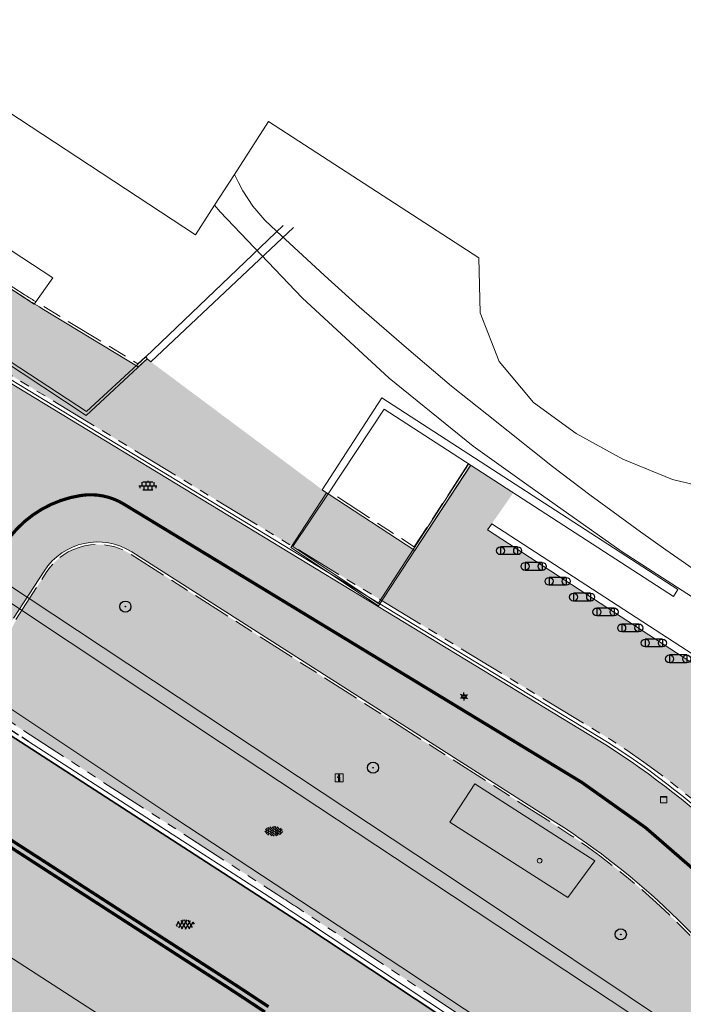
# Model space of a CAD drawing. Header units: metres. Extents: x 187916 to 189411, y 333285 to 334910.
# Tile 127 of 256: x 188286 to 188307, y 334494 to 334525. Entities that reach past the tile are written whole.
import ezdxf
from ezdxf.enums import TextEntityAlignment as Align

# ---------------------------------------------------------------- set-up
doc = ezdxf.new("R2010")
doc.units = ezdxf.units.M
for name, pattern in [('DASHED2', [0.375, 0.25, -0.125]), ('VH-OPSLUITBAND_100X200', [16, 8, -2, 4, -2]), ('VH-TROTTOIRBAND_180-200', [20, 10, -2, 2, -2, 2, -2]), ('VW-1-1_STREEP', [2, 1, -1]), ('VW-30270_STREEP', [3, 0.3, -2.7])]:
    doc.linetypes.add(name, pattern=pattern)
for name, color, linetype, lineweight in [('B-ME-AL-MARKER-S', 253, 'Continuous', 9), ('B-ME-GR-BOOM-S', 253, 'Continuous', 25), ('B-ME-IE-MEUBILAIR_WEGMEUBILAIR-S', 253, 'Continuous', 18), ('B-ME-IE-MEUBILAIR_WEGMEUBILAIR_ABRI-G', 253, 'Continuous', 18), ('B-ME-IE-MEUBILAIR_WEGMEUBILAIR_FIETS-S', 253, 'Continuous', 25), ('B-ME-IE-MEUBILAIR_WEGMEUBILAIR_LICHTMAST-S', 253, 'Continuous', 25), ('B-ME-IE-TERREINAFSCHEIDING_KUNSTMATIG_MUUR-G', 253, 'IE-TERREINAFSCHEIDING-KUNSTMATIG-DICHT', 18), ('B-ME-VH-KANTOPSLUITING_ACHTERKANTBAND-G', 253, 'Continuous', 18), ('B-ME-VH-VERHARDING_ASFALT-G', 253, 'Continuous', 18), ('B-ME-VH-VERHARDING_ASFALT-S', 253, 'Continuous', 25), ('B-ME-VH-VERHARDING_BETONSTRAATSTEEN-G', 253, 'Continuous', 18), ('B-ME-VH-VERHARDING_BETONSTRAATSTEEN-S', 253, 'Continuous', 25), ('B-ME-VH-VERHARDING_TEGEL-G', 253, 'Continuous', 18), ('B-ME-VH-VERHARDING_TEGEL-S', 253, 'Continuous', 25), ('B-WE-OG-BEBOUWING-GV', 253, 'Continuous', 15), ('B-WE-OG-BEBOUWING_LUIFEL-GV', 253, 'Continuous', 15), ('B-WE-OG-TERREIN_ERF-GV', 253, 'Continuous', 15), ('B-WE-VH-OPENVERHARDING-GV', 253, 'Continuous', 15), ('N-WE-GR-HAAG-HG01-A', 96, 'Continuous', 35), ('N-WE-GR-HAAG-HG02-A', 64, 'Continuous', 35), ('N-WE-VH-GOOT_TEGEL-G', 170, 'Continuous', 35), ('N-WE-VH-KANTOPSLUITING_OPSLUITBAND_80X200-G', 30, 'VH-OPSLUITBAND_100X200', 15), ('N-WE-VH-KANTOPSLUITING_RIJWIELPADBAND_4-12 200-G', 94, 'VH-TROTTOIRBAND_180-200', 15), ('N-WE-VH-KANTOPSLUITING_TROTTOIRBAND_180 200-G', 251, 'VH-TROTTOIRBAND_180-200', 15), ('N-WE-VH-KANTOPSLUITING_VOORKANTBAND-G', 7, 'Continuous', 15), ('N-WE-VH-KANTVERHARDING_STREKLAAG_BSS-G', 60, 'Continuous', 18), ('N-WE-VH-VERHARDING_ASFALT_RIJWEG-A', 251, 'Continuous', 18), ('N-WE-VH-VERHARDING_BETONSTRAATSTEEN-ROOD-A', 11, 'Continuous', 18), ('N-WE-VH-VERHARDING_TEGEL-A', 254, 'Continuous', 5), ('N-WE-VW-MARKERING_DWARS_DRIEHOEK_5050-G', 251, 'VW-HAAIETAND50-L-N', 0), ('N-WE-VW-MARKERING_LANGS_STREEP_11-G', 251, 'VW-1-1_STREEP', 0), ('N-WE-VW-MARKERING_LANGS_STREEP_30270-G', 251, 'VW-30270_STREEP', 0)]:
    doc.layers.add(name, color=color, linetype=linetype, lineweight=lineweight)
doc.layers.add('N-WE-VH-MATERIAALSCHEIDING-G', color=7, linetype='DASHED2')
doc.styles.add('NLCS-ISO', font='NLCS-ISO.ttf')
doc.linetypes.add('IE-TERREINAFSCHEIDING-KUNSTMATIG-DICHT', pattern='A,8,-1,[82,NLCS.SHX,S=0.75,R=90,X=0,Y=0],-1', length=10)
doc.linetypes.add('VW-HAAIETAND50-L-N', pattern='A,0,-0.5,[150,NLCS.SHX,S=1,R=0,X=-0.625,Y=-0.25],-0.5', length=1)

# ---------------------------------------------------------------- blocks, each defined once
blk = doc.blocks.new('SGR-BOOM_01')
at = {"ltscale": 0.1}
h = blk.add_hatch(color=256, dxfattribs=at)
edge = h.paths.add_edge_path()
edge.add_arc((7.366995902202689e-12, -5.115907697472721e-12), 0.15, 0, 360)
for centre, radius in [((0, 0), 2.5), ((7.366995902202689e-12, -5.115907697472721e-12), 0.04499999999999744)]:
    blk.add_circle(centre, radius)
blk.add_circle((7.366995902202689e-12, -5.115907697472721e-12), 0.15, dxfattribs=at)
blk = doc.blocks.new('SIE-WEG_VERKEERSBORD_INFORMATIE-SO')
at = {"linetype": 'ByBlock', "lineweight": 18}
h = blk.add_hatch(color=0, dxfattribs=at)
h.dxf.hatch_style = 1
h.paths.add_polyline_path([(0.31640625, 0.4893749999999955), (-0.8226562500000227, 0.4893749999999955), (-0.8226562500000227, 0.1940624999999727), (-0.31640625, 0.1940624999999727), (-0.31640625, -1.620000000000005), (0.31640625, -1.620000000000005)])
h = blk.add_hatch(color=0, dxfattribs=at)
h.dxf.hatch_style = 1
edge = h.paths.add_edge_path()
edge.add_arc((0, 1.246607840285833), 0.3733921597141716, 0, 360)
at = {"color": 0, "linetype": 'ByBlock', "lineweight": 18}
for points in [[(-2, -2), (2, -2), (2, 2), (-2, 2)], [(0.31640625, 0.4893749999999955), (-0.8226562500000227, 0.4893749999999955), (-0.8226562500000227, 0.1940624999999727), (-0.31640625, 0.1940624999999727), (-0.31640625, -1.620000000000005), (0.31640625, -1.620000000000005)]]:
    blk.add_lwpolyline(points, close=True, dxfattribs=at)
blk.add_circle((0, 1.246607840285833), 0.3733921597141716, dxfattribs=at)
blk = doc.blocks.new('B-SIE-WEG_LICHTMAST-SO')
at = {"ltscale": 0.1}
for p, q in [((-1.096064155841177, 0.6328125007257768), (-2.192125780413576, 1.265625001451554)), ((8.349587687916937e-10, 1.265625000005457), (1.669846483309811e-09, 2.53125000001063)), ((1.096064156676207, 0.6328124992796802), (2.192125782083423, 1.26562499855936)), ((-1.096064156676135, -0.6328124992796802), (-2.192125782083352, -1.26562499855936)), ((-8.349587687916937e-10, -1.265625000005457), (-1.669775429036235e-09, -2.53125000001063)), ((1.096064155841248, -0.6328125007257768), (2.192125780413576, -1.265625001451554))]:
    blk.add_line(p, q, dxfattribs=at)
at = {"flags": 128}
for points in [[(-1.162672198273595, 0.4999999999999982), (1.162672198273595, 0.4999999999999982)], [(-1.162672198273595, -0.4999999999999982), (1.162672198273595, -0.4999999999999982)]]:
    blk.add_lwpolyline(points, dxfattribs=at)
at = {"ltscale": 0.1}
blk.add_circle((0, 0), 1.265625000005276, dxfattribs=at)
at = {"style": 'NLCS-ISO'}
blk.add_attdef('TYPE', text='', height=1.8, dxfattribs=at).set_placement((1.669846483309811e-09, 2.53125000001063), align=Align.BOTTOM_CENTER)
blk = doc.blocks.new('SAL-MARKER-SO')
blk.add_circle((0, 0), 0.1)
blk = doc.blocks.new('SIE-WEG_FIETSNIET')
for p, q in [((0, 0.009999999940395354), (0, -0.009999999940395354)), ((0.04313792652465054, 0.009999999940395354), (0, 0.009999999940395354)), ((0.04313792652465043, 0.009999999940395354), (0.04313792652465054, -0.009999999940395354)), ((0.04313792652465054, -0.009999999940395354), (0, -0.009999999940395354))]:
    blk.add_line(p, q)
for centre in [(0, 0), (0.04313792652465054, 0)]:
    blk.add_circle(centre, 0.009999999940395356)
blk = doc.blocks.new('SVH-TEGEL_300X300_DUN_LINT_KL-SO')
for p, q in [((-2.25, 1.355676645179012), (-2.25, -6.969183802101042e-16)), ((-1.900843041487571, 1.499999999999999), (1.90084304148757, 1.499999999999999)), ((-1.5, 1.624087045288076), (-1.5, 1.499999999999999)), ((-0.7499999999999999, 1.5), (-0.7500000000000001, 1.377682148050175e-16)), ((3.325515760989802e-16, 1.810386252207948), (2.755364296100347e-16, 1.499999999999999)), ((0, 0), (-2.755364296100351e-16, -1.500000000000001)), ((0.7500000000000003, 1.499999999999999), (0.7500000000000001, -1.247991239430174e-15)), ((1.5, 1.624087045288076), (1.5, 1.499999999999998)), ((2.25, 1.355676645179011), (2.25, -4.133046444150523e-16)), ((-3.39489953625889, -4.866106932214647e-16), (3.39489953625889, -1.733835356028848e-15)), ((-3, -3.055132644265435e-15), (-3.000000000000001, -0.8474312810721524)), ((-1.900843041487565, -1.500000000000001), (1.900843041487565, -1.500000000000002)), ((-1.5, -8.346865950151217e-16), (-1.5, -1.500000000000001)), ((-0.7500000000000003, -1.499999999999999), (-0.7500000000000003, -1.765655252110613)), ((0.7499999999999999, -1.500000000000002), (0.7499999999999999, -1.765655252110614)), ((1.5, -2.495982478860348e-15), (1.5, -1.500000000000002)), ((2.999999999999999, -2.495982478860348e-15), (2.999999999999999, -0.8474312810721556))]:
    blk.add_line(p, q)
blk = doc.blocks.new('SVH-BSS_KEIFORMAAT_KEPER-SO')
at = {"ltscale": 0.1}
for p, q in [((-5.336050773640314, 0.881278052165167), (-4.454772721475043, -7.582823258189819e-14)), ((-5.197234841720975, 0.7424621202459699), (-4.025666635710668, 1.914030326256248)), ((-5.197234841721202, -0.7424621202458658), (-2.969848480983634, 1.48492424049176)), ((-4.812064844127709, -1.842216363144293), (-2.969848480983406, 3.785860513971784e-14)), ((-4.564991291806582, 1.595142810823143), (-4.454772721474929, 1.484924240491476)), ((-3.712310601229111, 0.7424621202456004), (-1.484924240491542, -1.484924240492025)), ((-3.597206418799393, 2.112282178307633), (-1.484924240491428, -2.747801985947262e-13)), ((-2.477046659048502, 2.477046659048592), (-1.484924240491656, 1.484924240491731)), ((-2.227386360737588, 0.7424621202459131), (-0.2128896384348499, 2.756958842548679)), ((-2.227386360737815, 2.227386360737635), (-1.846044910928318, 2.608727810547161)), ((-2.227386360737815, -0.7424621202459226), (-2.463584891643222e-13, 1.484924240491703)), ((-2.227386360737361, -2.227386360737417), (2.083888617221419e-13, 2.083888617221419e-13)), ((-0.7424621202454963, 2.227386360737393), (1.484924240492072, -2.321476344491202e-13)), ((-0.7424621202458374, 0.7424621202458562), (1.484924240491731, -1.48492424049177)), ((0.2160084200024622, 2.753840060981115), (1.484924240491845, 1.484924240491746)), ((0.742462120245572, 2.227386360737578), (1.196639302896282, 2.681563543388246)), ((0.7424621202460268, 0.7424621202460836), (2.445993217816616, 2.445993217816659)), ((0.7424621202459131, -0.7424621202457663), (2.969848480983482, 1.48492424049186)), ((0.7424621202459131, -2.227386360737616), (2.969848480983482, 9.43689570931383e-15)), ((2.227386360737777, 2.22738636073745), (4.454772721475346, -1.753042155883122e-13)), ((2.227386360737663, 0.7424621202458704), (4.454772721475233, -1.484924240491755)), ((3.7123106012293, 0.7424621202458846), (4.50164561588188, 1.531797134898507)), ((3.7123106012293, -0.7424621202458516), (5.246882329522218, 0.7921096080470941)), ((4.221158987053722, 1.718537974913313), (4.45477272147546, 1.484924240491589)), ((5.197234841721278, 0.7424621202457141), (5.392160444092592, 0.5475365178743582)), ((-5.734817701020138, -0.2048792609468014), (-4.454772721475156, -1.484924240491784)), ((-3.894231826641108, -2.40930758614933), (-2.969848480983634, -1.484924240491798)), ((-3.712310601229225, -0.742462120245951), (-1.484924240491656, -2.969848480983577)), ((-3.712310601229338, -2.227386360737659), (-3.270758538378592, -2.668938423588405)), ((-1.594092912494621, -3.079017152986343), (9.470202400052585e-14, -1.484924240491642)), ((-0.74246212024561, -0.74246212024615), (1.484924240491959, -2.969848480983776)), ((-0.7424621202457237, -2.227386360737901), (0.2141389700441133, -3.18398745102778)), ((-0.2171522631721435, -3.18700074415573), (9.470202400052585e-14, -2.969848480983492)), ((1.364972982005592, -3.089799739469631), (2.969848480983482, -1.484924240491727)), ((2.227386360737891, -0.7424621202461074), (3.843627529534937, -2.358703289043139)), ((2.22738636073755, -2.227386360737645), (2.78091825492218, -2.780918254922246)), ((3.712310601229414, -2.227386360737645), (5.574234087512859, -0.3654628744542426)), ((5.197234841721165, -0.7424621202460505), (5.40549668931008, -0.950723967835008))]:
    blk.add_line(p, q, dxfattribs=at)
at = {"style": 'NLCS-ISO'}
blk.add_attdef('FORMAAT', text='', height=1.8, dxfattribs=at).set_placement((-5.834817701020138, -0.2150483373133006), align=Align.MIDDLE_RIGHT)
blk.add_attdef('KLEUR', text='', height=1.8, dxfattribs=at).set_placement((5.824648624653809, -0.2150483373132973), align=Align.MIDDLE_LEFT)
at = {"style": 'NLCS-ISO', "flags": 1}
blk.add_attdef('FUNCTIE', text='', height=1.8, dxfattribs=at).set_placement((0.1159930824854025, -3.584775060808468), align=Align.MIDDLE_CENTER)
blk = doc.blocks.new('SVH-ASFALT-SO')
at = {"ltscale": 0.1}
for p, q in [((-2.71961448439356, 1.263712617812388), (-3.454265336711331, 2.536165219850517)), ((-3.363759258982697, 2.173798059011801), (-1.827884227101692, 4.834011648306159)), ((0.3610377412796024, -0.07213355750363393), (-2.305319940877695, 4.546133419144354)), ((-1.90966580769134, 0.6923617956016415), (0.9476199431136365, 5.64132588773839)), ((2.754090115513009, -0.2170218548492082), (-0.4687746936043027, 5.365143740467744)), ((0, 0), (3.267551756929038, 5.659565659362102)), ((4.867727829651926, 0.1220502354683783), (1.647185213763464, 5.700193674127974)), ((2.175571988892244, -0.2317987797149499), (5.321577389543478, 5.217242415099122)), ((6.701218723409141, 0.946350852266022), (4.043291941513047, 5.550015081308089)), ((4.656575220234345, 0.06542487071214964), (7.070171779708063, 4.245896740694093)), ((7.827971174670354, 2.994758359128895), (7.146137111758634, 4.175729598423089))]:
    blk.add_line(p, q, dxfattribs=at)
at = {"style": 'NLCS-ISO'}
blk.add_attdef('KLEUR', text='', height=1.8, dxfattribs=at).set_placement((9.485913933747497, 2.74105960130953), align=Align.MIDDLE_LEFT)
at = {"style": 'NLCS-ISO', "flags": 1}
blk.add_attdef('FUNCTIE', text='', height=1.8, dxfattribs=at).set_placement((0.1159930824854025, -3.584775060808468), align=Align.MIDDLE_CENTER)
blk = doc.blocks.new('SIE-MEUBILAIR_KAST-SO')
for points in [[(-1, 1), (1, 1), (1, 0.8400000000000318), (-1, 0.8400000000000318)], [(-1, 0.7599999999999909), (1, 0.7599999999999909), (1, -1), (-1, -1)]]:
    blk.add_lwpolyline(points, close=True)
blk = doc.blocks.new('DTM')
at = {"layer": 'B-ME-IE-MEUBILAIR_WEGMEUBILAIR_ABRI-G', "ltscale": 0.2, "flags": 128}
blk.add_lwpolyline([(188303.6716133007, 334497.1643332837), (188299.9619999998, 334499.54), (188300.7429999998, 334500.747), (188304.517, 334498.3220000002)], close=True, dxfattribs=at)
at = {"layer": 'B-ME-IE-TERREINAFSCHEIDING_KUNSTMATIG_MUUR-G', "ltscale": 0.2, "flags": 128}
for points in [[(188290.406, 334514.1680000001), (188294.7259999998, 334518.2939999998)], [(188290.5650000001, 334514.0110000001), (188295.0439999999, 334518.2330000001)], [(188290.406, 334514.1680000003), (188290.4500000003, 334514.1090000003)], [(188290.4500000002, 334514.1090000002), (188290.5649999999, 334514.0109999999)], [(188295.9520000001, 334509.9900000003), (188297.818, 334512.8780000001)], [(188297.818, 334512.8780000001), (188307.122, 334506.8509999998)], [(188296.1370000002, 334509.86), (188297.8990000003, 334512.5260000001)], [(188297.8990000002, 334512.5260000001), (188306.9870000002, 334506.636)], [(188296.082, 334509.8930000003), (188295.9520000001, 334509.9900000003)], [(188296.1370000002, 334509.8599999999), (188296.082, 334509.8930000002)], [(188301.1460000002, 334508.733), (188301.2769999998, 334508.9210000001)], [(188308.6400000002, 334503.8410000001), (188301.1460000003, 334508.7330000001)], [(188301.2769999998, 334508.9210000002), (188308.5899999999, 334504.1720000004)], [(188306.9870000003, 334506.6360000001), (188307.122, 334506.8509999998)]]:
    blk.add_lwpolyline(points, dxfattribs=at)
at = {"layer": 'B-ME-VH-KANTOPSLUITING_ACHTERKANTBAND-G', "ltscale": 0.2, "flags": 128}
for points in [[(188318.2599999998, 334499.7599999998), (188317.2990000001, 334496.5), (188315.3810000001, 334492.9670000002), (188315.0720000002, 334493.1490000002), (188314.2760000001, 334491.898), (188314.622, 334491.6830000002), (188311.946, 334487.4180000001), (188311.6129999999, 334487.0989999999), (188311.1540000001, 334487.0300000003), (188310.6669999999, 334487.2609999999), (188310.443, 334487.6740000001), (188309.7110000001, 334490.4040000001), (188309.321, 334491.1179999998), (188308.736, 334491.73), (188307.236, 334492.716), (188307.3330000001, 334492.8859999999), (188300.3509999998, 334497.5600000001), (188293.0070000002, 334502.4139999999), (188285.9079999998, 334507.1260000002)], [(188290.406, 334514.1680000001), (188288.5389999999, 334512.4509999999), (188285.841, 334514.219), (188285.7179999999, 334514.0410000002), (188273.5729999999, 334521.8990000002), (188274.2620000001, 334522.9309999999)], [(188300.5499999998, 334510.7889999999), (188297.7030000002, 334506.4169999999), (188295.0290000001, 334508.2050000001), (188296.1370000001, 334509.8599999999)]]:
    blk.add_lwpolyline(points, dxfattribs=at)
at = {"layer": 'B-ME-VH-VERHARDING_ASFALT-G', "ltscale": 0.2, "flags": 128}
blk.add_lwpolyline([(188343.9759999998, 334466.4449999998), (188338.4189999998, 334469.9369999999), (188332.0010000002, 334473.7390000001), (188326.605, 334476.8769999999), (188319.966, 334481.0269999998), (188318.23, 334482.6680000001), (188317.4130000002, 334485.142), (188317.7889999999, 334487.3879999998), (188318.6839999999, 334489.4500000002), (188319.3530000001, 334490.7859999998), (188315.699, 334492.7800000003), (188314.9199999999, 334491.483), (188312.2250000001, 334487.202), (188311.7349999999, 334486.7719999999), (188311.1060000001, 334486.6850000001), (188310.4169999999, 334487.023), (188298.4180000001, 334494.9909999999), (188291.324, 334499.6630000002), (188283.9870000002, 334504.5419999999)], dxfattribs=at)
at = {"layer": 'B-ME-VH-VERHARDING_BETONSTRAATSTEEN-G', "ltscale": 0.2, "flags": 128}
blk.add_lwpolyline([(188318.429, 334499.7310000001), (188317.4920000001, 334496.4139999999), (188315.5609999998, 334492.8429999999), (188314.7969999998, 334491.5520000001), (188312.105, 334487.2850000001), (188311.6830000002, 334486.9169999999), (188311.1200000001, 334486.8459999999), (188310.5550000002, 334487.1490000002), (188310.2740000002, 334487.6379999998), (188309.5260000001, 334490.321), (188309.1359999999, 334491.0040000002), (188308.605, 334491.5640000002), (188307.105, 334492.551), (188300.0389999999, 334497.219), (188292.79, 334502.02), (188285.6460000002, 334506.773)], dxfattribs=at)
at = {"layer": 'B-ME-VH-VERHARDING_TEGEL-G', "ltscale": 0.2, "flags": 128}
for points in [[(188290.4500000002, 334514.1090000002), (188288.537, 334512.324), (188285.838, 334514.1060000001), (188285.7069999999, 334513.923), (188273.4589999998, 334521.9169999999), (188274.2089999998, 334522.9670000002)], [(188300.6009999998, 334510.7439999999), (188297.7209999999, 334506.3360000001), (188294.9589999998, 334508.1740000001), (188296.0819999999, 334509.8930000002)]]:
    blk.add_lwpolyline(points, dxfattribs=at)
at = {"layer": 'B-WE-OG-BEBOUWING-GV', "ltscale": 0.2, "flags": 128}
blk.add_lwpolyline([(188281.268, 334525.037), (188291.971, 334518.002), (188292.568, 334518.933), (188293.19, 334519.903), (188294.257, 334521.568), (188300.867, 334517.284), (188300.917, 334515.553), (188301.51, 334514.025), (188302.592, 334512.734), (188303.926, 334511.758), (188305.395, 334510.951), (188306.952, 334510.313), (188308.575, 334509.928), (188310.23, 334509.724), (188311.899, 334509.705), (188313.668, 334509.846), (188313.508, 334512.114), (188313.677, 334512.117), (188313.577, 334513.54), (188312.07, 334535.034)], dxfattribs=at)
at = {"layer": 'B-WE-OG-BEBOUWING_LUIFEL-GV', "ltscale": 0.2, "flags": 128}
blk.add_lwpolyline([(188308.084, 334507.169), (188306.749, 334508.095), (188306.348, 334508.38), (188305.947, 334508.666), (188305.248, 334509.174), (188304.36, 334509.831), (188303.184, 334510.724), (188301.124, 334512.363), (188300.013, 334513.246), (188298.599, 334514.447), (188297.115, 334515.742), (188296.017, 334516.73), (188294.513, 334518.123), (188294.15, 334518.464), (188293.774, 334518.905), (188293.614, 334519.146), (188293.453, 334519.387), (188293.321, 334519.645), (188293.19, 334519.903), (188292.568, 334518.933), (188292.743, 334518.731), (188295.323, 334516.021), (188298.05, 334513.501), (188300.695, 334511.359), (188302.301, 334510.209), (188305.376, 334508.035), (188307.726, 334506.517)], dxfattribs=at)
at = {"layer": 'B-WE-OG-TERREIN_ERF-GV', "ltscale": 0.2, "flags": 128}
blk.add_lwpolyline([(188287.491, 334516.653), (188275.394, 334524.581), (188274.807, 334523.749), (188286.904, 334515.821)], close=True, dxfattribs=at)
at = {"layer": 'B-WE-VH-OPENVERHARDING-GV', "ltscale": 0.2, "flags": 128}
blk.add_lwpolyline([(188312.07, 334535.034), (188313.577, 334513.54), (188313.677, 334512.117), (188313.508, 334512.114), (188313.668, 334509.846), (188311.899, 334509.705), (188310.23, 334509.724), (188308.575, 334509.928), (188306.952, 334510.313), (188305.395, 334510.951), (188303.926, 334511.758), (188302.592, 334512.734), (188301.51, 334514.025), (188300.917, 334515.553), (188300.867, 334517.284), (188294.257, 334521.568), (188293.19, 334519.903), (188292.568, 334518.933), (188291.971, 334518.002), (188281.268, 334525.037)], dxfattribs=at)
blk.add_lwpolyline([(188274.807, 334523.749), (188275.394, 334524.581), (188287.491, 334516.653), (188286.904, 334515.821)], close=True, dxfattribs=at)
at = {"layer": 'B-ME-AL-MARKER-S', "xscale": 0.7499999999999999, "yscale": 0.7499999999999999, "zscale": 0.7499999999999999}
blk.add_blockref('SAL-MARKER-SO', (188302.78, 334498.324), dxfattribs=at)
at = {"layer": 'B-ME-GR-BOOM-S', "xscale": 0.07, "yscale": 0.07, "zscale": 0.07}
for p in [(188289.767, 334506.315), (188297.548, 334501.249), (188305.33, 334496.009)]:
    blk.add_blockref('SGR-BOOM_01', p, dxfattribs=at)
at = {"layer": 'B-ME-IE-MEUBILAIR_WEGMEUBILAIR-S'}
for name, p, xscale, yscale, zscale in [('SIE-WEG_VERKEERSBORD_INFORMATIE-SO', (188296.481, 334500.928), 0.0625, 0.0625, 0.0625), ('SIE-MEUBILAIR_KAST-SO', (188306.679, 334500.242), 0.1, 0.1, 0.1)]:
    blk.add_blockref(name, p, dxfattribs=dict(at, xscale=xscale, yscale=yscale, zscale=zscale))
at = {"layer": 'B-ME-IE-MEUBILAIR_WEGMEUBILAIR_FIETS-S', "xscale": 12.50000007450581, "yscale": 12.50000007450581, "zscale": 12.50000007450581}
for p in [(188301.551, 334508.073), (188302.322, 334507.579), (188303.077, 334507.109), (188303.844, 334506.615), (188304.579, 334506.145), (188305.358, 334505.642), (188306.1, 334505.17), (188306.862, 334504.668)]:
    blk.add_blockref('SIE-WEG_FIETSNIET', p, dxfattribs=at)
at = {"layer": 'B-ME-IE-MEUBILAIR_WEGMEUBILAIR_LICHTMAST-S', "xscale": 0.05, "yscale": 0.05, "zscale": 0.05}
blk.add_blockref('B-SIE-WEG_LICHTMAST-SO', (188300.404, 334503.485), dxfattribs=at)
at = {"layer": 'B-ME-VH-VERHARDING_ASFALT-S', "xscale": 0.05, "yscale": 0.05, "zscale": 0.05}
blk.add_blockref('SVH-ASFALT-SO', (188291.541, 334496.181), dxfattribs=at)
at = {"layer": 'B-ME-VH-VERHARDING_BETONSTRAATSTEEN-S', "xscale": 0.05, "yscale": 0.05, "zscale": 0.05}
blk.add_blockref('SVH-BSS_KEIFORMAAT_KEPER-SO', (188294.43, 334499.263), dxfattribs=at)
at = {"layer": 'B-ME-VH-VERHARDING_TEGEL-S', "xscale": 0.084, "yscale": 0.084, "zscale": 0.084}
blk.add_blockref('SVH-TEGEL_300X300_DUN_LINT_KL-SO', (188290.471, 334510.113), dxfattribs=at)
blk = doc.blocks.new('ontwerp Wilhelmina- & Engelenkampstraat')
at = {"layer": 'N-WE-GR-HAAG-HG01-A', "transparency": 33554610}
h = blk.add_hatch(color=256, dxfattribs=at)
h.dxf.hatch_style = 1
h.paths.add_polyline_path([(188289.9277743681, 334507.9662364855, 0.4126287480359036), (188287.2818491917, 334507.3900729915), (188286.3220459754, 334505.9047626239), (188286.3388439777, 334505.8939078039), (188286.2845698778, 334505.8099177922), (188285.9343670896, 334505.0837235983), (188285.8800929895, 334504.9997335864, 0.4142135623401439), (188286.4149794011, 334502.5109795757), (188289.1278748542, 334500.7579144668), (188297.8980343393, 334502.8768338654)])
h = blk.add_hatch(color=256, dxfattribs=at)
h.dxf.hatch_style = 1
h.paths.add_polyline_path([(188304.4145313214, 334498.6654836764, 0.01503773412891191), (188303.2508095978, 334499.4588238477), (188301.4047163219, 334500.6376451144), (188292.604348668, 334498.511427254), (188294.5569738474, 334497.2496465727, -0.002838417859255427), (188295.5365000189, 334496.6087679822), (188302.7986354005, 334491.7982472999)])
h = blk.add_hatch(color=256, dxfattribs=at)
h.dxf.hatch_style = 1
h.paths.add_polyline_path([(188309.8456561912, 334493.1320920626, 0.04724748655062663), (188306.9864424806, 334496.4978725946), (188305.4650974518, 334490.0319526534), (188309.4889570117, 334487.3665025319, 0.827702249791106), (188311.9585894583, 334489.8979647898), (188311.9013210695, 334489.979942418), (188311.5251515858, 334490.693031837), (188311.4678831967, 334490.7750094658)])
at = {"layer": 'N-WE-GR-HAAG-HG02-A', "transparency": 33554610}
h = blk.add_hatch(color=256, dxfattribs=at)
h.dxf.hatch_style = 1
h.paths.add_polyline_path([(188297.8981531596, 334502.8767579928), (188289.1279926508, 334500.7578383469), (188292.6042308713, 334498.5115033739), (188301.4045975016, 334500.637720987)])
h = blk.add_hatch(color=256, dxfattribs=at)
h.dxf.hatch_style = 1
h.paths.add_polyline_path([(188306.9863395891, 334496.4979727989, 0.03594922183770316), (188304.4145313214, 334498.6654836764), (188302.7987448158, 334491.7981748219), (188305.4649880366, 334490.0320251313)])
at = {"layer": 'N-WE-VH-VERHARDING_ASFALT_RIJWEG-A', "transparency": 33554610}
h = blk.add_hatch(color=256, dxfattribs=at)
h.dxf.hatch_style = 1
edge = h.paths.add_edge_path()
edge.add_line((188163.8208333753, 334580.6406240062), (188159.2952212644, 334575.7984076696))
edge.add_line((188159.2952212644, 334575.7984076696), (188174.5957356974, 334565.9704214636))
edge.add_line((188174.5957356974, 334565.9704214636), (188208.8839609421, 334543.8760752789))
edge.add_arc((188265.1432202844, 334630.8183515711), 103.5570551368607, 237.0935993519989, 239.2286548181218)
edge.add_arc((189667.3076695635, 336961.7811804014), 2823.749582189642, 238.9808935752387, 239.4819934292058)
edge.add_line((188233.3818636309, 334529.2067239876), (188237.2558465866, 334526.9002472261))
edge.add_arc((188172.8948845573, 334415.8189779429), 128.3798341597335, 56.614742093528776, 59.911814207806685, ccw=False)
edge.add_arc((188228.9109722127, 334498.8883011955), 28.21409776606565, 55.4845922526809, 58.773180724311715, ccw=False)
edge.add_line((188244.8978654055, 334522.1359797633), (188270.2099100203, 334505.7794106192))
edge.add_arc((188264.7010883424, 334497.2544241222), 10.15000054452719, 13.737900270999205, 57.129572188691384, ccw=False)
edge.add_line((188274.5607201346, 334499.6648539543), (188285.3916733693, 334492.8307818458))
edge.add_arc((188287.0274187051, 334482.813442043), 10.15001278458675, 56.479027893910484, 99.27405743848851, ccw=False)
edge.add_line((188292.6326838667, 334491.2753426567), (188328.2332900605, 334467.6895627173))
edge.add_arc((188166.0016867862, 334216.8707131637), 298.7125514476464, 47.8039201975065, 57.10489379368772, ccw=False)
edge.add_arc((188346.5713980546, 334415.6696875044), 30.15000000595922, 31.86626050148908, 48.27499196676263, ccw=False)
edge.add_arc((188363.5941228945, 334425.9773084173), 10.25375049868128, 32.663466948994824, 33.16756871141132, ccw=False)
edge.add_arc((188363.7680247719, 334425.9005759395), 10.15000001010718, 9.405490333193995, 33.55795590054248, ccw=False)
edge.add_arc((188373.1107148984, 334427.4481680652), 0.680000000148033, -65.24652159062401, 9.405490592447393, ccw=False)
edge.add_line((188373.39544101, 334426.8306479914), (188373.3535042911, 334426.8064665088))
edge.add_line((188373.3535042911, 334426.8064665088), (188373.0122377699, 334426.6096859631))
edge.add_arc((188366.2889411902, 334422.7187079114), 7.76803881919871, 0.9923180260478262, 30.05928364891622, ccw=False)
edge.add_line((188374.0558150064, 334422.853237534), (188385.6760825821, 334436.9428109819))
edge.add_arc((188384.9421657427, 334443.9042308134), 6.99999999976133, 238.676415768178, 276.0182515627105, ccw=False)
edge.add_line((188381.3030702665, 334437.9245164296), (188374.3090535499, 334441.7971089))
edge.add_line((188374.3090535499, 334441.7971089), (188374.1759859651, 334441.5785117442))
edge.add_arc((188373.7240602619, 334441.8357337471), 0.5199999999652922, 236.9865645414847, 330.35281892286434, ccw=False)
edge.add_arc((188428.1308333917, 334525.1050683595), 99.98797832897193, 235.55122826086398, 236.8408409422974, ccw=False)
edge.add_arc((188411.6700745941, 334501.8726051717), 71.51970141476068, 233.64609065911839, 235.89746209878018, ccw=False)
edge.add_arc((188411.670100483, 334501.8726410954), 71.51974569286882, 233.2495609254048, 233.64609101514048, ccw=False)
edge.add_arc((188457.7549952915, 334568.1260296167), 152.2034652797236, 230.5042180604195, 234.2720138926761, ccw=False)
edge.add_arc((188166.9569656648, 334218.1136175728), 302.8501405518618, 50.16648870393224, 50.26164584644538)
edge.add_arc((188166.9570554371, 334218.113725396), 302.8500002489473, 50.26164586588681, 51.22502147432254)
edge.add_arc((188166.9539407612, 334218.1098417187), 302.854978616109, 51.22502222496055, 51.3192961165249)
edge.add_arc((188167.7827901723, 334219.1716967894), 301.508037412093, 51.31614081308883, 52.74067650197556)
edge.add_arc((188166.9798580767, 334218.1437757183), 302.8122778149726, 52.73751119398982, 52.83170123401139)
edge.add_arc((188166.9570555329, 334218.113725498), 302.8500001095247, 52.83169831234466, 54.43051335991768)
edge.add_arc((188166.9767697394, 334218.1413522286), 302.8160606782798, 54.43050684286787, 54.52539666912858)
edge.add_arc((188160.6555547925, 334209.0669401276), 313.8745045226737, 54.54701659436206, 57.10245107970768)
edge.add_line((188331.1328921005, 334472.609502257), (188320.0936543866, 334479.922007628))
edge.add_arc((188323.4852573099, 334485.0441346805), 6.143220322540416, 221.5045135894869, 236.48957065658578, ccw=False)
edge.add_arc((188319.5511004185, 334481.5629375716), 0.8899999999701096, 137.6692106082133, 221.5046791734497, ccw=False)
edge.add_line((188318.8931507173, 334482.1622723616), (188319.2594146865, 334482.6371719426))
edge.add_line((188319.2594146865, 334482.6371719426), (188319.2912123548, 334482.6784009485))
edge.add_arc((188340.6890844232, 334510.7641414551), 35.30832407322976, 218.5773896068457, 232.6970680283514, ccw=False)
edge.add_arc((188279.0883320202, 334513.8429033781), 42.25714136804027, 321.20296164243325, 323.56659149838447, ccw=False)
edge.add_arc((188310.4726214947, 334488.8679822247), 2.15802668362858, 242.7824537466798, 315.8976350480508, ccw=False)
edge.add_line((188309.4856042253, 334486.9489001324), (188295.3438852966, 334496.3165348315))
edge.add_line((188295.3438852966, 334496.3165348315), (188286.6449701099, 334501.9456440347))
edge.add_line((188286.6449701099, 334501.9456440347), (188245.2759046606, 334528.678213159))
edge.add_arc((188189.2378963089, 334441.9585258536), 103.2500002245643, 57.12957376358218, 59.23144345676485)
edge.add_line((188242.0576432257, 334530.6751358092), (188236.73552821, 334533.8437957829))
edge.add_arc((182886.7756591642, 325560.3118348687), 10447.31288197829, 59.19688513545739, 59.33512800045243)
edge.add_line((188215.0687000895, 334546.7260098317), (188212.1448451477, 334548.5376449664))
edge.add_line((188212.1448451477, 334548.5376449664), (188202.8877957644, 334554.5207101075))
edge.add_line((188202.8877957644, 334554.5207101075), (188173.134058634, 334573.6931625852))
edge.add_line((188173.134058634, 334573.6931625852), (188171.667712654, 334574.6976989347))
edge.add_arc((188421.3357456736, 334919.3221964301), 425.5586575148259, 233.19857496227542, 234.07802403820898, ccw=False)
edge.add_line((188166.4075921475, 334578.5703695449), (188163.8279358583, 334580.6347157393))
edge.add_line((188163.8279358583, 334580.6347157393), (188163.8208333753, 334580.6406240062))
at = {"layer": 'N-WE-VH-VERHARDING_BETONSTRAATSTEEN-ROOD-A', "transparency": 33554610}
h = blk.add_hatch(color=11, dxfattribs=at)
h.dxf.hatch_style = 1
edge = h.paths.add_edge_path()
edge.add_line((188168.865590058, 334580.5115920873), (188164.1695972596, 334584.4200185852))
edge.add_line((188164.1695972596, 334584.4200185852), (188162.9559123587, 334582.958179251))
edge.add_line((188162.9559123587, 334582.958179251), (188167.6501393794, 334579.0512223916))
edge.add_arc((188176.606091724, 334589.8118412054), 13.99999998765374, 230.2297359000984, 237.203432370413)
edge.add_line((188169.022881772, 334578.0434544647), (188222.3003238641, 334543.7130030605))
edge.add_arc((188233.1334809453, 334560.5249841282), 19.99999999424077, 237.2034323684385, 240.9639985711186)
edge.add_line((188223.4262992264, 334543.0386859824), (188225.3194119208, 334541.9877609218))
edge.add_arc((188228.7169255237, 334548.1079652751), 7.000000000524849, 240.9639985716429, 283.5569187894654)
edge.add_line((188230.3578040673, 334541.3030025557), (188234.0019610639, 334542.1817169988))
edge.add_arc((188235.4084283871, 334536.3488918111), 6.000000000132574, 57.10855135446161, 103.55691879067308, ccw=False)
edge.add_line((188238.6667231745, 334541.3870973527), (188261.5045286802, 334526.8040363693))
edge.add_line((188261.5045286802, 334526.8040363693), (188284.3423341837, 334512.2209753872))
edge.add_arc((188283.2820599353, 334510.5388284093), 1.988416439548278, -33.20701186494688, 57.77635442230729, ccw=False)
edge.add_line((188284.9457625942, 334509.4498410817), (188283.7568632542, 334507.6100009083))
edge.add_line((188283.7568632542, 334507.6100009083), (188283.1924126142, 334506.7365047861))
edge.add_arc((188281.5126123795, 334507.8219867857), 2.000000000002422, 237.1295737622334, 327.1295737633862, ccw=False)
edge.add_line((188280.4271303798, 334506.142186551), (188286.3064312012, 334502.3429995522))
edge.add_arc((188287.3919132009, 334504.0227997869), 2.000000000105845, 147.1295737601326, 237.12957376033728, ccw=False)
edge.add_line((188285.7121129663, 334505.1082817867), (188287.2146571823, 334507.4334922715))
edge.add_arc((188288.894457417, 334506.3480102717), 2.000000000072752, 57.43976879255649, 147.129573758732, ccw=False)
edge.add_line((188289.9708292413, 334508.0336625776), (188303.2938644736, 334499.5262499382))
edge.add_arc((188290.6932170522, 334479.7685368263), 23.43381195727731, 34.905399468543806, 57.471963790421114, ccw=False)
edge.add_line((188309.9112382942, 334493.1779067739), (188310.8477969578, 334491.8372569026))
edge.add_line((188310.8477969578, 334491.8372569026), (188311.5498608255, 334490.8322778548))
edge.add_line((188311.5498608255, 334490.8322778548), (188312.1225447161, 334490.0125015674))
edge.add_arc((188310.4829921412, 334488.8671337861), 2.000000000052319, -32.52657393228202, 34.93759446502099, ccw=False)
edge.add_arc((188279.0883320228, 334513.8429033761), 42.10714136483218, 321.7796670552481, 329.3982752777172)
edge.add_arc((188314.6995885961, 334493.3082215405), 1.100005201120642, 214.9377611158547, 305.03481073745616, ccw=False)
edge.add_line((188313.7978322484, 334492.6782636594), (188313.2251481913, 334493.4980401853))
edge.add_line((188313.2251481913, 334493.4980401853), (188312.2885895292, 334494.8386900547))
edge.add_arc((188290.6464955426, 334479.7198353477), 26.3999999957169, 34.93759445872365, 57.43667399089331)
edge.add_line((188304.8558054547, 334501.9696783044), (188285.8345466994, 334513.536712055))
edge.add_line((188285.8345466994, 334513.536712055), (188284.9034365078, 334514.1170041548))
edge.add_line((188284.9034365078, 334514.1170041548), (188262.2961255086, 334528.5528830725))
edge.add_line((188262.2961255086, 334528.5528830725), (188239.6987585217, 334542.982372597))
edge.add_arc((188235.4084283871, 334536.3488918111), 7.900000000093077, 57.10646115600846, 103.5569187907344)
edge.add_line((188233.5565797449, 334544.0287783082), (188229.9124227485, 334543.1500638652))
edge.add_arc((188228.7169255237, 334548.1079652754), 5.100000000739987, 240.96399857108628, 283.5569187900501, ccw=False)
edge.add_line((188226.2415941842, 334543.6489592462), (188224.3484814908, 334544.6998843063))
edge.add_arc((188233.1334809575, 334560.5249841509), 18.10000001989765, 237.2034323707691, 240.96399857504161, ccw=False)
edge.add_line((188223.329473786, 334545.3101412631), (188170.052031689, 334579.6405926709))
edge.add_arc((188176.6060916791, 334589.8118411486), 12.099999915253, 230.2297359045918, 237.2034323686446, ccw=False)
at = {"layer": 'N-WE-VH-VERHARDING_TEGEL-A', "transparency": 33554610}
h = blk.add_hatch(color=256, dxfattribs=at)
h.dxf.hatch_style = 1
h.paths.add_polyline_path([(188301.1460000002, 334508.733), (188301.9565690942, 334509.8962594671), (188300.6151434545, 334510.7656473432), (188298.861225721, 334508.0811788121), (188296.1370000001, 334509.8599999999), (188296.082, 334509.8930000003), (188295.9520000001, 334509.9900000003), (188290.5650000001, 334514.0110000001), (188290.4500000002, 334514.1090000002), (188290.1712384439, 334513.8488905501), (188287.1443623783, 334515.6895667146, -0.003734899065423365), (188286.5398023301, 334516.0634204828), (188281.1640425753, 334519.4961072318), (188279.9255908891, 334517.5566297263), (188285.0213755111, 334514.3027208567, 0.005480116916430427), (188285.9492817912, 334513.7244248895), (188304.9730045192, 334502.1558675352, -0.09850098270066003), (188312.468940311, 334494.9646805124), (188313.4054989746, 334493.6240306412), (188313.4627673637, 334493.5420530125), (188314.0063750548, 334492.9088935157, 0.5885731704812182), (188315.405048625, 334492.9309596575), (188315.8820022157, 334493.809887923), (188316.8341720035, 334495.564414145), (188317.2781766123, 334496.4604272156, 0.110285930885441), (188318.4221240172, 334502.0423828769), (188316.7187975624, 334502.0918489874, -0.07106528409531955), (188316.2390279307, 334498.4495195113, -0.2630124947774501), (188310.4569725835, 334499.9855847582, 0.03232352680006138), (188307.6796892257, 334502.3699106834), (188308.6399999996, 334503.8410000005)])
at = {"layer": 'N-WE-VH-GOOT_TEGEL-G'}
blk.add_lwpolyline([(188317.5934688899, 334496.3081246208), (188317.1501695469, 334495.4129082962), (188315.7119535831, 334492.7626676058, -0.03873374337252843), (188312.0222952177, 334487.3661198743, -0.3303078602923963), (188309.4856042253, 334486.9489001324), (188295.3438852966, 334496.3165348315), (188286.6449701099, 334501.9456440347), (188245.2759046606, 334528.678213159, 0.00917139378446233), (188242.0576432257, 334530.6751358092), (188236.73552821, 334533.8437957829, 0.0006031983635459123), (188215.0687000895, 334546.7260098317), (188212.1448451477, 334548.5376449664), (188202.8877957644, 334554.5207101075), (188173.134058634, 334573.6931625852)], format="xyb", dxfattribs=at)
at = {"layer": 'N-WE-VH-KANTOPSLUITING_OPSLUITBAND_80X200-G', "ltscale": 0.15, "flags": 128}
for points in [[(188205.1515599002, 334559.0487998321), (188205.2664441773, 334558.9582554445), (188209.2073507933, 334556.4342366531), (188218.2508505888, 334550.5645613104), (188226.405775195, 334545.5114326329, 0.200459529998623), (188228.6282767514, 334545.1549054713), (188233.5316202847, 334546.3372471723, -0.2039846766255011), (188241.3193993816, 334545.0337884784), (188286.582621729, 334516.1309969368, 0.003733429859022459), (188287.1859289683, 334515.7579203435), (188290.1609952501, 334513.9487502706), (188290.3954221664, 334514.1674915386)], [(188286.3220459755, 334505.904762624), (188287.2818491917, 334507.3900729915, -0.412628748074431), (188289.9277743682, 334507.9662364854), (188303.2508096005, 334499.4588238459, -0.09850098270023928), (188309.8456561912, 334493.1320920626), (188311.4842787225, 334490.7864631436)]]:
    blk.add_lwpolyline(points, format="xyb", dxfattribs=at)
blk.add_lwpolyline([(188300.5481709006, 334510.8094043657), (188298.8379981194, 334508.1918899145), (188296.1807385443, 334509.9269846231)], dxfattribs=at)
at = {"layer": 'N-WE-VH-KANTOPSLUITING_RIJWIELPADBAND_4-12 200-G', "ltscale": 0.15, "flags": 128}
blk.add_lwpolyline([(188274.8298062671, 334520.8105385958), (188285.0213755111, 334514.3027208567, 0.005480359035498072), (188285.9493230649, 334513.7243997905), (188304.9730045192, 334502.1558675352, -0.09850098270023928), (188312.468940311, 334494.9646805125), (188313.4054989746, 334493.6240306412)], format="xyb", dxfattribs=at)
at = {"layer": 'N-WE-VH-KANTOPSLUITING_TROTTOIRBAND_180 200-G', "ltscale": 0.15, "flags": 128}
blk.add_lwpolyline([(188285.8800929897, 334504.9997335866, 0.4142135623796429), (188286.4149794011, 334502.5109795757), (188294.556973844, 334497.249646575, -0.002838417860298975), (188295.5365000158, 334496.6087679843), (188309.4889570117, 334487.3665025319, 0.8277022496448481), (188311.9585894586, 334489.8979647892)], format="xyb", dxfattribs=at)
at = {"layer": 'N-WE-VH-KANTOPSLUITING_VOORKANTBAND-G', "flags": 128}
for points in [[(188205.1020401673, 334558.9859683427), (188205.2200000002, 334558.8930000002), (188209.1639999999, 334556.3670000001), (188218.2080000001, 334550.497), (188226.363637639, 334545.4434294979, 0.2004595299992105), (188228.647029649, 334545.0771344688), (188233.5503731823, 334546.2594761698, -0.2039846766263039), (188241.2763445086, 334544.9663623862), (188286.5398023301, 334516.0634204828, 0.003734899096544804), (188287.1443623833, 334515.6895667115), (188290.1712384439, 334513.8488905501), (188290.4500000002, 334514.1090000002)], [(188286.254853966, 334505.9481819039), (188287.2146571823, 334507.4334922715, -0.412628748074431), (188289.9708292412, 334508.0336625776), (188303.2938644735, 334499.5262499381, -0.09850098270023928), (188309.9112382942, 334493.1779067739), (188311.5498608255, 334490.8322778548)], [(188312.3705671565, 334494.8959584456, 0.09850098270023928), (188304.9084222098, 334502.0547283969)], [(188295.4260516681, 334496.4420311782, 0.002838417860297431), (188294.448425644, 334497.0816665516)]]:
    blk.add_lwpolyline(points, format="xyb", dxfattribs=at)
for points in [[(188285.8869731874, 334513.6218693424), (188304.9087016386, 334502.0545499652)], [(188300.6151434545, 334510.7656473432), (188298.861225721, 334508.0811788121), (188296.1370000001, 334509.8599999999)], [(188294.448425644, 334497.0816665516), (188286.7263812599, 334502.0716290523)], [(188309.3785086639, 334487.1997657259), (188295.4260516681, 334496.4420311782)]]:
    blk.add_lwpolyline(points, dxfattribs=at)
at = {"layer": 'N-WE-VH-KANTVERHARDING_STREKLAAG_BSS-G', "flags": 128}
blk.add_lwpolyline([(188315.3310729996, 334492.4075335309, -0.414709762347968), (188313.7978322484, 334492.6782636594), (188313.2251481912, 334493.4980401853), (188312.2885895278, 334494.8386900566, 0.09848734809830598), (188304.8558054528, 334501.9696783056), (188285.8345467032, 334513.5367120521), (188284.9034365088, 334514.1170041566), (188262.2961255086, 334528.5528830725), (188239.6987585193, 334542.9823725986, 0.2054999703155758), (188233.5565797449, 334544.0287783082), (188229.9124227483, 334543.1500638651, -0.1880163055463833), (188226.2415941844, 334543.6489592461), (188224.3484814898, 334544.6998843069, -0.01641003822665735), (188223.3294737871, 334545.3101412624), (188170.0520316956, 334579.6405926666, -0.03043788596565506), (188168.8655900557, 334580.5115920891), (188164.1695043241, 334584.4200959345), (188145.9632750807, 334599.5729532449, -0.09911275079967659), (188138.5409917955, 334608.768531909)], format="xyb", dxfattribs=at)
at = {"layer": 'N-WE-VH-MATERIAALSCHEIDING-G', "flags": 128}
blk.add_lwpolyline([(188286.7263812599, 334502.0716290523), (188280.4271303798, 334506.1421865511)], dxfattribs=at)
blk = doc.blocks.new('markering')
at = {"layer": 'N-WE-VW-MARKERING_DWARS_DRIEHOEK_5050-G', "flags": 128}
blk.add_lwpolyline([(188281.7866980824, 334498.1123916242), (188290.5217288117, 334492.4621709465)], dxfattribs=at)
at = {"layer": 'N-WE-VW-MARKERING_LANGS_STREEP_11-G', "const_width": 0.1, "flags": 128}
for points in [[(188294.1513400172, 334493.5679794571), (188293.7141022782, 334493.8576106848, 0.002838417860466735), (188292.7659285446, 334494.4779761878), (188271.7439587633, 334508.0623115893)], [(188294.261788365, 334493.7347162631), (188293.824550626, 334494.0243474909, 0.002838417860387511), (188292.8744767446, 334494.6459562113), (188271.8525069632, 334508.2302916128)]]:
    blk.add_lwpolyline(points, format="xyb", dxfattribs=at)
at = {"layer": 'N-WE-VW-MARKERING_LANGS_STREEP_30270-G', "const_width": 0.1, "flags": 128}
blk.add_lwpolyline([(188313.161536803, 334491.1444679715), (188311.1409027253, 334494.0369326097, 0.09833414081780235), (188304.1150673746, 334500.7815915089), (188289.7118209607, 334509.5403618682, 0.175461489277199), (188288.3769215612, 334509.8095354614, 0.2154140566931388), (188285.9548070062, 334508.2476037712)], format="xyb", dxfattribs=at)

msp = doc.modelspace()

# ---------------------------------------------------------------- block references
msp.add_blockref('DTM', (0, 0))

# ---------------------------------------------------------------- next in the draw order: block references
msp.add_blockref('ontwerp Wilhelmina- & Engelenkampstraat', (0, 0))

# ---------------------------------------------------------------- next in the draw order: block references
msp.add_blockref('markering', (0, 0))

doc.saveas('drawing.dxf')
